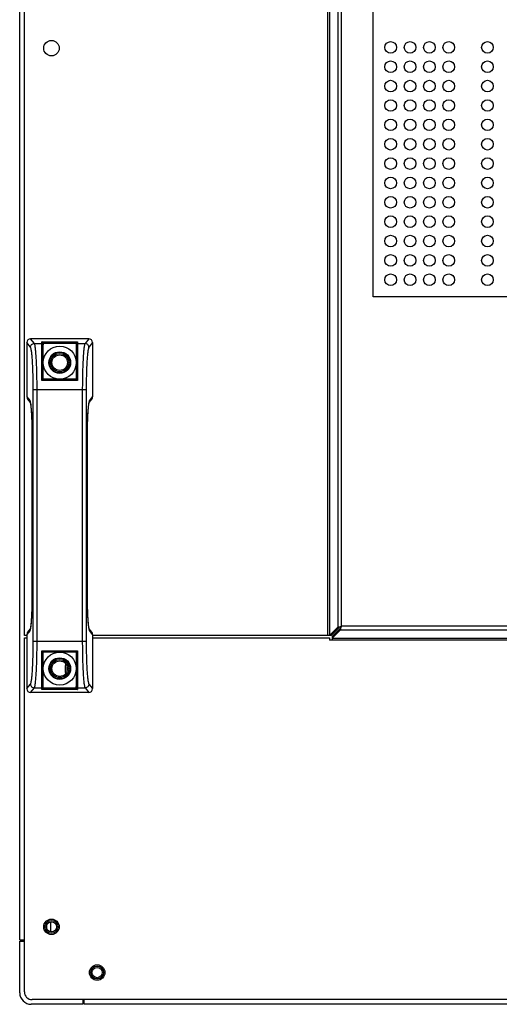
# Model space of a CAD drawing. Header units: millimetres. Extents: x -7199 to 1146, y -2825 to 3623.
# Tile 6 of 35: x -5384 to -5199, y -368 to 13. Entities that reach past the tile are written whole.
import ezdxf

# ---------------------------------------------------------------- set-up
doc = ezdxf.new("R2010")
doc.units = ezdxf.units.MM
doc.header["$LTSCALE"] = 65.395
doc.layers.get('0').update_dxf_attribs({"linetype": 'CONTINUOUS'})
doc.layers.add('00_COMPONENTS', color=7, linetype='CONTINUOUS')
doc.layers.add('02___PRT_ALL_AXES', color=7, linetype='CONTINUOUS')

msp = doc.modelspace()

# ---------------------------------------------------------------- linework, layer by layer
at = {"linetype": 'Continuous'}
for p, q in [((-5384.34, -343.01), (-5384.34, 706.19)), ((-5378.66, -112.06), (-5380.1, -110.26)), ((-5357.59, -110.26), (-5380.1, -110.26)), ((-5357.59, -110.26), (-5359.03, -112.06)), ((-5381.59, -111.76), (-5381.59, -132.75)), ((-5380.16, -113.56), (-5381.59, -111.76)), ((-5378.66, -112.06), (-5375.74, -112.06)), ((-5375.74, -126.36), (-5375.74, -111.45)), ((-5375.74, -111.45), (-5361.94, -111.45)), ((-5375.25, -111.95), (-5362.44, -111.95)), ((-5375.24, -125.96), (-5375.24, -111.99)), ((-5362.44, -111.99), (-5362.44, -125.96)), ((-5361.94, -111.45), (-5361.94, -126.36)), ((-5361.94, -112.06), (-5359.03, -112.06)), ((-5356.09, -111.76), (-5357.53, -113.56)), ((-5356.09, -111.76), (-5356.09, -132.75)), ((-5361.94, -126.36), (-5375.74, -126.36)), ((-5362.43, -125.96), (-5375.26, -125.96)), ((-5381.59, -132.75), (-5380.46, -134.17)), ((-5379.11, -227.53), (-5379.11, -130)), ((-5358.58, -130), (-5379.11, -130)), ((-5377.61, -227.53), (-5377.61, -130)), ((-5360.08, -130), (-5360.08, -227.53)), ((-5358.58, -130), (-5358.58, -227.53)), ((-5357.23, -134.17), (-5356.09, -132.75)), ((-5381.26, -133.7), (-5380.25, -134.96)), ((-5380.23, -134.87), (-5380.23, -134.88)), ((-5380.23, -134.87), (-5380.23, -134.88)), ((-5357.44, -134.96), (-5356.43, -133.7)), ((-5379.6, -147.62), (-5379.6, -209.91)), ((-5379.59, -147.62), (-5379.6, -147.62)), ((-5379.59, -147.62), (-5379.59, -209.91)), ((-5358.1, -209.91), (-5358.1, -147.62)), ((-5358.1, -147.62), (-5358.09, -147.62)), ((-5358.09, -209.91), (-5358.09, -147.62)), ((-5379.59, -209.91), (-5379.6, -209.91)), ((-5358.1, -209.91), (-5358.09, -209.91)), ((-5380.46, -223.35), (-5381.59, -224.78)), ((-5381.59, -224.78), (-5381.59, -245.77)), ((-5380.25, -222.56), (-5381.26, -223.83)), ((-5357.46, -222.66), (-5357.46, -222.65)), ((-5357.46, -222.66), (-5357.46, -222.65)), ((-5356.43, -223.83), (-5357.44, -222.56)), ((-5356.09, -224.78), (-5357.23, -223.35)), ((-5356.09, -224.78), (-5356.09, -245.77)), ((-5358.58, -227.53), (-5379.11, -227.53)), ((-5375.74, -246.08), (-5375.74, -231.17)), ((-5375.74, -231.17), (-5361.94, -231.17)), ((-5375.26, -231.56), (-5362.43, -231.56)), ((-5375.24, -245.54), (-5375.24, -231.56)), ((-5362.44, -231.56), (-5362.44, -245.54)), ((-5361.94, -231.17), (-5361.94, -246.08)), ((-5381.59, -245.77), (-5380.16, -243.97)), ((-5357.53, -243.97), (-5356.09, -245.77)), ((-5380.1, -247.26), (-5378.66, -245.46)), ((-5357.59, -247.26), (-5380.1, -247.26)), ((-5378.66, -245.46), (-5375.74, -245.46)), ((-5361.94, -246.08), (-5375.74, -246.08)), ((-5362.44, -245.58), (-5375.25, -245.58)), ((-5361.94, -245.46), (-5359.03, -245.46)), ((-5359.03, -245.46), (-5357.59, -247.26)), ((-5384.34, -343.01), (-5382.53, -343.01)), ((-5384.34, -363.51), (-5384.34, -343.51)), ((-5384.34, -343.51), (-5382.53, -343.51)), ((-5359.84, -368.01), (-5379.84, -368.01)), ((-5359.84, -366.2), (-5359.84, -368.01)), ((-5359.34, -368.01), (-5359.34, -366.2)), ((-4434.83, -368.01), (-5359.34, -368.01))]:
    msp.add_line(p, q, dxfattribs=at)
at = {"color": 1}
msp.add_lwpolyline([(-5247.47, 323.24), (-5175.88, 323.24), (-5175.88, -94.03), (-5247.47, -94.03)], close=True, dxfattribs=at)
at = {"linetype": 'Continuous'}
for points in [[(-5380.27, -134.88), (-5380.27, -134.88), (-5380.27, -134.88), (-5380.27, -134.91), (-5380.25, -134.95)], [(-5380.25, -134.95), (-5380.24, -135.02), (-5380.22, -135.11), (-5380.19, -135.21), (-5380.17, -135.34), (-5380.15, -135.48), (-5380.12, -135.64), (-5380.1, -135.82), (-5380.07, -136.02), (-5380.04, -136.24), (-5380.02, -136.47), (-5379.99, -136.72), (-5379.97, -136.99), (-5379.94, -137.28), (-5379.92, -137.59), (-5379.89, -137.92), (-5379.87, -138.26), (-5379.84, -138.63), (-5379.82, -139.01), (-5379.8, -139.41), (-5379.77, -139.82), (-5379.75, -140.26), (-5379.73, -140.71), (-5379.71, -141.18), (-5379.7, -141.66), (-5379.68, -142.16), (-5379.66, -142.68), (-5379.65, -143.21), (-5379.64, -143.75), (-5379.63, -144.31), (-5379.62, -144.88), (-5379.61, -145.46), (-5379.6, -146.05), (-5379.6, -146.65), (-5379.6, -147.26), (-5379.6, -147.62)], [(-5358.09, -147.62), (-5358.09, -147.28), (-5358.09, -146.67), (-5358.09, -146.07), (-5358.08, -145.48), (-5358.07, -144.9), (-5358.06, -144.33), (-5358.05, -143.77), (-5358.04, -143.23), (-5358.03, -142.7), (-5358.01, -142.18), (-5357.99, -141.68), (-5357.98, -141.2), (-5357.96, -140.73), (-5357.94, -140.28), (-5357.92, -139.84), (-5357.9, -139.42), (-5357.87, -139.02), (-5357.85, -138.64), (-5357.83, -138.28), (-5357.8, -137.93), (-5357.78, -137.6), (-5357.75, -137.3), (-5357.72, -137.01), (-5357.7, -136.73), (-5357.67, -136.48), (-5357.65, -136.24), (-5357.62, -136.03), (-5357.59, -135.83), (-5357.57, -135.65), (-5357.54, -135.49), (-5357.52, -135.34), (-5357.5, -135.22), (-5357.47, -135.11), (-5357.46, -135.02)], [(-5357.46, -135.02), (-5357.44, -134.95), (-5357.43, -134.91), (-5357.42, -134.9)], [(-5379.6, -209.91), (-5379.6, -210.25), (-5379.6, -210.86), (-5379.6, -211.46), (-5379.61, -212.05), (-5379.62, -212.63), (-5379.63, -213.2), (-5379.64, -213.75), (-5379.65, -214.3), (-5379.66, -214.83), (-5379.68, -215.35), (-5379.7, -215.85), (-5379.71, -216.33), (-5379.73, -216.8), (-5379.75, -217.25), (-5379.77, -217.69), (-5379.79, -218.11), (-5379.82, -218.51), (-5379.84, -218.89), (-5379.86, -219.25), (-5379.89, -219.6), (-5379.91, -219.92), (-5379.94, -220.23), (-5379.97, -220.52), (-5379.99, -220.8), (-5380.02, -221.05), (-5380.04, -221.28), (-5380.07, -221.5), (-5380.1, -221.7), (-5380.12, -221.88), (-5380.15, -222.04), (-5380.17, -222.19), (-5380.19, -222.31), (-5380.21, -222.42), (-5380.23, -222.51)], [(-5357.44, -222.58), (-5357.45, -222.51), (-5357.47, -222.42), (-5357.5, -222.32), (-5357.52, -222.19), (-5357.54, -222.05), (-5357.57, -221.89), (-5357.59, -221.71), (-5357.62, -221.51), (-5357.65, -221.29), (-5357.67, -221.06), (-5357.7, -220.81), (-5357.72, -220.53), (-5357.75, -220.24), (-5357.77, -219.94), (-5357.8, -219.61), (-5357.82, -219.27), (-5357.85, -218.9), (-5357.87, -218.52), (-5357.89, -218.12), (-5357.92, -217.7), (-5357.94, -217.27), (-5357.96, -216.82), (-5357.98, -216.35), (-5357.99, -215.86), (-5358.01, -215.36), (-5358.03, -214.85), (-5358.04, -214.32), (-5358.05, -213.77), (-5358.06, -213.22), (-5358.07, -212.65), (-5358.08, -212.07), (-5358.09, -211.48), (-5358.09, -210.88), (-5358.09, -210.27), (-5358.09, -209.91)], [(-5380.23, -222.51), (-5380.25, -222.58), (-5380.26, -222.62), (-5380.27, -222.63)], [(-5357.42, -222.64), (-5357.42, -222.65), (-5357.42, -222.65), (-5357.42, -222.62), (-5357.44, -222.58)]]:
    msp.add_lwpolyline(points, dxfattribs=at)
for centre, radius in [((-5368.84, -119.51), 3.5), ((-5368.84, -119.51), 3), ((-5368.84, -238.01), 3.5), ((-5368.84, -238.01), 3), ((-5372.04, -338.01), 2.5), ((-5372.04, -338.01), 2), ((-5354.34, -355.71), 2.5), ((-5354.34, -355.71), 2)]:
    msp.add_circle(centre, radius, dxfattribs=at)
for centre, radius, start, end in [((-5375.76, -111.99), 0.516, 5.0555, 13.1877), ((-5361.93, -111.99), 0.516, 166.8123, 174.9445), ((-5388.32, -136.5), 8.25, 10.3344, 11.305), ((-5390.73, -136.93), 10.7, 9.0087, 10.334), ((-5348.75, -136.61), 8.89, 169.2907, 169.6654), ((-5388.94, -220.92), 8.88, 349.2885, 349.665), ((-5346.95, -220.59), 10.72, 188.9965, 190.3333), ((-5349.37, -221.03), 8.26, 190.3341, 191.3035), ((-5375.76, -245.54), 0.516, 346.8123, 354.9445), ((-5361.93, -245.54), 0.516, 185.0555, 193.1877), ((-5379.84, -363.51), 4.5, 180, 270)]:
    msp.add_arc(centre, radius, start, end, dxfattribs=at)
for centre, major_axis, ratio, start_param, end_param in [((-5380.09, -111.77), (-0.94, 1.18), 0.993786, 5.611929, 7.176646), ((-5357.6, -111.77), (0.94, 1.18), 0.993786, 5.389725, 6.954441), ((-5375.74, -111.99), (0, 0.502), 0.996195, 4.712389, 4.799655), ((-5361.94, -111.99), (0, 0.502), 0.996195, 1.48353, 1.570796), ((-5380.09, -132.76), (-0.94, 1.18), 0.993786, 0.89346, 1.570796), ((-5357.6, -132.76), (0.94, 1.18), 0.993786, 4.712389, 5.389725), ((-5380.09, -224.77), (0.94, 1.18), 0.993786, 1.570796, 2.248132), ((-5357.6, -224.77), (-0.94, 1.18), 0.993786, 4.035053, 4.712389), ((-5380.09, -245.76), (0.94, 1.18), 0.993786, 2.248132, 3.812849), ((-5375.74, -245.54), (0, 0.502), 0.996195, 4.625123, 4.712389), ((-5361.94, -245.54), (0, 0.502), 0.996195, 1.570796, 1.658063), ((-5357.6, -245.76), (-0.94, 1.18), 0.993786, 2.470337, 4.035053)]:
    msp.add_ellipse(centre, major_axis=major_axis, ratio=ratio, start_param=start_param, end_param=end_param, dxfattribs=at)
for points, knots in [([(-5380.16, -113.56), (-5380.16, -113.36), (-5380.08, -112.97), (-5379.74, -112.48), (-5379.25, -112.14), (-5378.86, -112.07), (-5378.66, -112.06)], [0, 0, 0, 0, 0.24967, 0.499777, 0.750015, 1, 1, 1, 1]), ([(-5379.11, -130), (-5379.11, -128.98), (-5379.12, -126.98), (-5379.18, -124.08), (-5379.27, -121.37), (-5379.39, -118.97), (-5379.52, -117.19), (-5379.65, -115.97), (-5379.74, -115.24), (-5379.84, -114.63), (-5379.93, -114.15), (-5380.03, -113.8), (-5380.11, -113.62), (-5380.16, -113.56)], [0, 0, 0, 0, 0.184374, 0.362398, 0.528008, 0.675541, 0.800025, 0.852298, 0.897342, 0.934807, 0.964441, 0.986118, 1, 1, 1, 1]), ([(-5377.61, -130), (-5377.61, -128.89), (-5377.62, -126.71), (-5377.68, -123.54), (-5377.77, -120.59), (-5377.9, -117.97), (-5378.03, -116.02), (-5378.15, -114.7), (-5378.24, -113.89), (-5378.34, -113.23), (-5378.44, -112.7), (-5378.53, -112.33), (-5378.61, -112.13), (-5378.66, -112.06)], [0, 0, 0, 0, 0.184484, 0.362616, 0.528327, 0.675946, 0.800482, 0.852763, 0.897796, 0.935225, 0.964789, 0.986343, 1, 1, 1, 1]), ([(-5375.26, -111.88), (-5375.29, -111.76), (-5375.42, -111.55), (-5375.64, -111.46), (-5375.74, -111.45)], [0, 0, 0, 0, 0.545342, 1, 1, 1, 1]), ([(-5375.74, -112.06), (-5375.62, -112.06), (-5375.35, -112.17), (-5375.24, -112.43), (-5375.24, -112.56)], [0, 0, 0, 0, 0.500674, 1, 1, 1, 1]), ([(-5361.94, -112.06), (-5362.07, -112.06), (-5362.34, -112.17), (-5362.44, -112.43), (-5362.44, -112.56)], [0, 0, 0, 0, 0.500674, 1, 1, 1, 1]), ([(-5362.43, -111.88), (-5362.4, -111.76), (-5362.27, -111.55), (-5362.05, -111.46), (-5361.94, -111.45)], [0, 0, 0, 0, 0.545342, 1, 1, 1, 1]), ([(-5359.03, -112.06), (-5359.08, -112.13), (-5359.16, -112.33), (-5359.25, -112.7), (-5359.35, -113.23), (-5359.45, -113.89), (-5359.54, -114.7), (-5359.66, -116.02), (-5359.79, -117.97), (-5359.92, -120.59), (-5360.01, -123.54), (-5360.07, -126.71), (-5360.08, -128.89), (-5360.08, -130)], [0, 0, 0, 0, 0.013656, 0.035207, 0.064766, 0.10219, 0.147217, 0.199495, 0.324026, 0.471639, 0.637348, 0.815498, 1, 1, 1, 1]), ([(-5357.53, -113.56), (-5357.53, -113.36), (-5357.61, -112.97), (-5357.95, -112.48), (-5358.44, -112.14), (-5358.83, -112.07), (-5359.03, -112.06)], [0, 0, 0, 0, 0.24967, 0.499777, 0.750015, 1, 1, 1, 1]), ([(-5357.53, -113.56), (-5357.58, -113.62), (-5357.66, -113.8), (-5357.76, -114.15), (-5357.85, -114.62), (-5357.95, -115.23), (-5358.04, -115.97), (-5358.17, -117.19), (-5358.3, -118.97), (-5358.42, -121.37), (-5358.51, -124.08), (-5358.57, -126.98), (-5358.58, -128.98), (-5358.58, -130)], [0, 0, 0, 0, 0.013881, 0.035555, 0.065184, 0.102644, 0.147682, 0.199952, 0.32443, 0.471958, 0.637566, 0.815608, 1, 1, 1, 1]), ([(-5375.26, -125.96), (-5375.27, -125.96), (-5375.3, -125.98), (-5375.36, -126.02), (-5375.47, -126.1), (-5375.6, -126.22), (-5375.7, -126.32), (-5375.74, -126.36)], [0, 0, 0, 0, 0.052485, 0.13846, 0.380041, 0.676283, 1, 1, 1, 1]), ([(-5362.43, -125.96), (-5362.42, -125.96), (-5362.39, -125.98), (-5362.33, -126.02), (-5362.22, -126.1), (-5362.09, -126.22), (-5361.99, -126.32), (-5361.94, -126.36)], [0, 0, 0, 0, 0.052485, 0.13846, 0.380041, 0.676283, 1, 1, 1, 1]), ([(-5380.46, -134.17), (-5380.43, -134.2), (-5380.39, -134.28), (-5380.31, -134.51), (-5380.26, -134.72), (-5380.23, -134.87)], [0, 0, 0, 0, 0.15494, 0.372031, 1, 1, 1, 1]), ([(-5380.16, -135.26), (-5380.05, -135.94), (-5379.89, -137.6), (-5379.72, -140.44), (-5379.62, -143.87), (-5379.59, -146.34), (-5379.59, -147.62)], [0, 0, 0, 0, 0.167261, 0.403178, 0.688607, 1, 1, 1, 1]), ([(-5358.1, -147.62), (-5358.1, -146.29), (-5358.07, -143.73), (-5357.95, -140.2), (-5357.8, -137.62), (-5357.63, -135.97), (-5357.54, -135.3), (-5357.49, -135.02)], [0, 0, 0, 0, 0.317366, 0.606137, 0.840519, 0.930636, 1, 1, 1, 1]), ([(-5357.48, -134.96), (-5357.45, -134.79), (-5357.4, -134.56), (-5357.31, -134.3), (-5357.26, -134.21), (-5357.23, -134.17)], [0, 0, 0, 0, 0.63314, 0.848981, 1, 1, 1, 1]), ([(-5379.59, -209.91), (-5379.59, -211.24), (-5379.62, -213.79), (-5379.74, -217.33), (-5379.89, -219.91), (-5380.06, -221.56), (-5380.15, -222.22), (-5380.2, -222.51)], [0, 0, 0, 0, 0.317366, 0.606138, 0.84052, 0.930637, 1, 1, 1, 1]), ([(-5357.53, -222.27), (-5357.64, -221.59), (-5357.8, -219.93), (-5357.97, -217.09), (-5358.07, -213.65), (-5358.1, -211.19), (-5358.1, -209.91)], [0, 0, 0, 0, 0.167337, 0.403269, 0.688664, 1, 1, 1, 1]), ([(-5380.21, -222.57), (-5380.24, -222.74), (-5380.29, -222.97), (-5380.38, -223.23), (-5380.43, -223.32), (-5380.46, -223.35)], [0, 0, 0, 0, 0.633124, 0.848969, 1, 1, 1, 1]), ([(-5357.23, -223.35), (-5357.26, -223.33), (-5357.3, -223.24), (-5357.39, -223.01), (-5357.43, -222.81), (-5357.46, -222.66)], [0, 0, 0, 0, 0.154857, 0.371922, 1, 1, 1, 1]), ([(-5380.16, -243.97), (-5380.11, -243.91), (-5380.03, -243.73), (-5379.93, -243.38), (-5379.84, -242.9), (-5379.74, -242.29), (-5379.65, -241.56), (-5379.52, -240.34), (-5379.39, -238.56), (-5379.27, -236.15), (-5379.18, -233.45), (-5379.12, -230.54), (-5379.11, -228.55), (-5379.11, -227.53)], [0, 0, 0, 0, 0.013881, 0.035555, 0.065184, 0.102644, 0.147682, 0.199952, 0.32443, 0.471958, 0.637566, 0.815608, 1, 1, 1, 1]), ([(-5378.66, -245.46), (-5378.61, -245.4), (-5378.53, -245.2), (-5378.44, -244.82), (-5378.34, -244.3), (-5378.24, -243.64), (-5378.15, -242.83), (-5378.03, -241.51), (-5377.9, -239.56), (-5377.77, -236.94), (-5377.68, -233.99), (-5377.62, -230.82), (-5377.61, -228.64), (-5377.61, -227.53)], [0, 0, 0, 0, 0.013656, 0.035207, 0.064766, 0.10219, 0.147217, 0.199495, 0.324026, 0.471639, 0.637348, 0.815498, 1, 1, 1, 1]), ([(-5360.08, -227.53), (-5360.08, -228.64), (-5360.07, -230.82), (-5360.01, -233.99), (-5359.92, -236.94), (-5359.79, -239.56), (-5359.66, -241.51), (-5359.54, -242.83), (-5359.45, -243.63), (-5359.35, -244.3), (-5359.25, -244.82), (-5359.16, -245.2), (-5359.08, -245.4), (-5359.03, -245.46)], [0, 0, 0, 0, 0.184485, 0.362616, 0.528328, 0.675946, 0.800482, 0.852763, 0.897796, 0.935225, 0.964789, 0.986343, 1, 1, 1, 1]), ([(-5358.58, -227.53), (-5358.58, -228.55), (-5358.57, -230.54), (-5358.51, -233.45), (-5358.42, -236.15), (-5358.3, -238.56), (-5358.17, -240.34), (-5358.04, -241.56), (-5357.95, -242.29), (-5357.85, -242.9), (-5357.76, -243.38), (-5357.66, -243.73), (-5357.58, -243.91), (-5357.53, -243.97)], [0, 0, 0, 0, 0.184375, 0.362398, 0.528008, 0.675542, 0.800025, 0.852298, 0.897342, 0.934807, 0.964441, 0.986118, 1, 1, 1, 1]), ([(-5375.26, -231.56), (-5375.27, -231.56), (-5375.3, -231.55), (-5375.36, -231.51), (-5375.47, -231.43), (-5375.6, -231.3), (-5375.7, -231.21), (-5375.74, -231.17)], [0, 0, 0, 0, 0.052485, 0.13846, 0.380041, 0.676283, 1, 1, 1, 1]), ([(-5362.43, -231.56), (-5362.42, -231.56), (-5362.39, -231.55), (-5362.33, -231.51), (-5362.22, -231.43), (-5362.09, -231.3), (-5361.99, -231.21), (-5361.94, -231.17)], [0, 0, 0, 0, 0.052485, 0.13846, 0.380041, 0.676283, 1, 1, 1, 1]), ([(-5380.16, -243.97), (-5380.16, -244.16), (-5380.08, -244.56), (-5379.74, -245.05), (-5379.25, -245.38), (-5378.86, -245.46), (-5378.66, -245.46)], [0, 0, 0, 0, 0.24967, 0.499777, 0.750015, 1, 1, 1, 1]), ([(-5357.53, -243.97), (-5357.53, -244.16), (-5357.61, -244.56), (-5357.95, -245.05), (-5358.44, -245.38), (-5358.83, -245.46), (-5359.03, -245.46)], [0, 0, 0, 0, 0.24967, 0.499777, 0.750015, 1, 1, 1, 1]), ([(-5375.74, -245.46), (-5375.62, -245.46), (-5375.35, -245.36), (-5375.24, -245.09), (-5375.24, -244.97)], [0, 0, 0, 0, 0.500674, 1, 1, 1, 1]), ([(-5375.26, -245.65), (-5375.29, -245.77), (-5375.42, -245.98), (-5375.64, -246.07), (-5375.74, -246.08)], [0, 0, 0, 0, 0.545342, 1, 1, 1, 1]), ([(-5361.94, -245.46), (-5362.07, -245.46), (-5362.34, -245.36), (-5362.44, -245.09), (-5362.44, -244.97)], [0, 0, 0, 0, 0.500674, 1, 1, 1, 1]), ([(-5362.43, -245.65), (-5362.4, -245.77), (-5362.27, -245.98), (-5362.05, -246.07), (-5361.94, -246.08)], [0, 0, 0, 0, 0.545342, 1, 1, 1, 1])]:
    msp.add_open_spline(points, degree=3, knots=knots, dxfattribs=at)
for points in [[(-5380.46, -134.17), (-5380.46, -134.43), (-5380.39, -134.69), (-5380.27, -134.91)], [(-5357.23, -134.17), (-5357.23, -134.43), (-5357.3, -134.69), (-5357.42, -134.91)], [(-5380.46, -223.35), (-5380.46, -223.1), (-5380.39, -222.84), (-5380.27, -222.62)], [(-5357.23, -223.35), (-5357.23, -223.1), (-5357.3, -222.84), (-5357.42, -222.62)]]:
    msp.add_open_spline(points, degree=3, dxfattribs=at)
at = {"layer": '00_COMPONENTS', "linetype": 'Continuous'}
for p, q in [((-5373.87, -338.82), (-5373.87, -337.21)), ((-5372.46, -336.06), (-5372.46, -339.97))]:
    msp.add_line(p, q, dxfattribs=at)
for radius, start, end in [(11.51, 168.467, 188.1547), (10.81, 173.24, 183.3929)]:
    msp.add_arc((-5355.24, -238.41), radius, start, end, dxfattribs=at)
at = {"layer": '02___PRT_ALL_AXES', "linetype": 'Continuous'}
for p, q in [((-5382.53, -225.2), (-5382.53, 588.37)), ((-5265.1, 588.37), (-5265.1, -225.2)), ((-5264.39, 588.37), (-5264.39, -225.2)), ((-5261.16, 585.14), (-5261.16, -221.97)), ((-5259.74, -221.61), (-5259.74, 584.79)), ((-5261.16, -221.97), (-5264.39, -225.2)), ((-5260.45, -221.97), (-5263.68, -225.2)), ((-5260.1, -222.32), (-5263.33, -225.55)), ((-5260.1, -223.03), (-5263.33, -226.26)), ((-5260.45, -221.97), (-5261.16, -221.97)), ((-5260.1, -222.32), (-5260.1, -223.03)), ((-5260.1, -223.03), (-3580.39, -223.03)), ((-3580.74, -221.61), (-5259.74, -221.61)), ((-5381.59, -225.2), (-5382.53, -225.2)), ((-5382.53, -363.2), (-5382.53, -226.14)), ((-5382.53, -226.14), (-5381.59, -226.14)), ((-5263.68, -225.2), (-5356.09, -225.2)), ((-5356.09, -226.14), (-5264.33, -226.14)), ((-5264.33, -226.14), (-5264.33, -226.97)), ((-3576.16, -226.97), (-5264.33, -226.97)), ((-5263.33, -225.55), (-5263.33, -226.97)), ((-5263.33, -226.26), (-3577.16, -226.26)), ((-5382.54, -343.51), (-5382.54, -343.01)), ((-4466.27, -366.2), (-5379.53, -366.2)), ((-5359.34, -366.21), (-5359.84, -366.21))]:
    msp.add_line(p, q, dxfattribs=at)
for centre, radius in [((-5372.04, 2.29), 3), ((-5240.64, 2.59), 2.25), ((-5233.14, 2.59), 2.25), ((-5225.64, 2.59), 2.25), ((-5218.14, 2.59), 2.25), ((-5203.14, 2.59), 2.25), ((-5240.64, -4.91), 2.25), ((-5233.14, -4.91), 2.25), ((-5225.64, -4.91), 2.25), ((-5218.14, -4.91), 2.25), ((-5203.14, -4.91), 2.25), ((-5240.64, -12.41), 2.25), ((-5233.14, -12.41), 2.25), ((-5225.64, -12.41), 2.25), ((-5218.14, -12.41), 2.25), ((-5203.14, -12.41), 2.25), ((-5240.64, -19.91), 2.25), ((-5233.14, -19.91), 2.25), ((-5225.64, -19.91), 2.25), ((-5218.14, -19.91), 2.25), ((-5203.14, -19.91), 2.25), ((-5240.64, -27.41), 2.25), ((-5233.14, -27.41), 2.25), ((-5225.64, -27.41), 2.25), ((-5218.14, -27.41), 2.25), ((-5203.14, -27.41), 2.25), ((-5240.64, -34.91), 2.25), ((-5233.14, -34.91), 2.25), ((-5225.64, -34.91), 2.25), ((-5218.14, -34.91), 2.25), ((-5203.14, -34.91), 2.25), ((-5240.64, -42.41), 2.25), ((-5233.14, -42.41), 2.25), ((-5225.64, -42.41), 2.25), ((-5218.14, -42.41), 2.25), ((-5203.14, -42.41), 2.25), ((-5240.64, -49.91), 2.25), ((-5233.14, -49.91), 2.25), ((-5225.64, -49.91), 2.25), ((-5218.14, -49.91), 2.25), ((-5203.14, -49.91), 2.25), ((-5240.64, -57.41), 2.25), ((-5233.14, -57.41), 2.25), ((-5225.64, -57.41), 2.25), ((-5218.14, -57.41), 2.25), ((-5203.14, -57.41), 2.25), ((-5240.64, -64.91), 2.25), ((-5233.14, -64.91), 2.25), ((-5225.64, -64.91), 2.25), ((-5218.14, -64.91), 2.25), ((-5203.14, -64.91), 2.25), ((-5240.64, -72.41), 2.25), ((-5233.14, -72.41), 2.25), ((-5225.64, -72.41), 2.25), ((-5218.14, -72.41), 2.25), ((-5203.14, -72.41), 2.25), ((-5240.64, -79.91), 2.25), ((-5233.14, -79.91), 2.25), ((-5225.64, -79.91), 2.25), ((-5218.14, -79.91), 2.25), ((-5203.14, -79.91), 2.25), ((-5240.64, -87.41), 2.25), ((-5233.14, -87.41), 2.25), ((-5225.64, -87.41), 2.25), ((-5218.14, -87.41), 2.25), ((-5203.14, -87.41), 2.25), ((-5368.84, -119.51), 6.4), ((-5368.84, -119.51), 4.2), ((-5368.84, -119.51), 4), ((-5368.84, -238.01), 6.4), ((-5368.84, -238.01), 4.2), ((-5368.84, -238.01), 4), ((-5372.04, -338), 3), ((-5354.33, -355.71), 3)]:
    msp.add_circle(centre, radius, dxfattribs=at)
msp.add_arc((-5379.53, -363.2), 3, 180, 270, dxfattribs=at)
for points, knots in [([(-5261.16, -221.97), (-5260.95, -221.9), (-5260.47, -221.78), (-5260, -221.67), (-5259.74, -221.61)], [0, 0, 0, 0, 0.461242, 1, 1, 1, 1]), ([(-5260.45, -221.97), (-5260.35, -221.9), (-5260.11, -221.78), (-5259.87, -221.67), (-5259.74, -221.61)], [0, 0, 0, 0, 0.467079, 1, 1, 1, 1]), ([(-5260.1, -222.32), (-5260.03, -222.22), (-5259.91, -221.98), (-5259.8, -221.74), (-5259.74, -221.61)], [0, 0, 0, 0, 0.467079, 1, 1, 1, 1]), ([(-5260.1, -223.03), (-5260.03, -222.82), (-5259.91, -222.34), (-5259.8, -221.87), (-5259.74, -221.61)], [0, 0, 0, 0, 0.461242, 1, 1, 1, 1])]:
    msp.add_open_spline(points, degree=3, knots=knots, dxfattribs=at)

doc.saveas('drawing.dxf')
